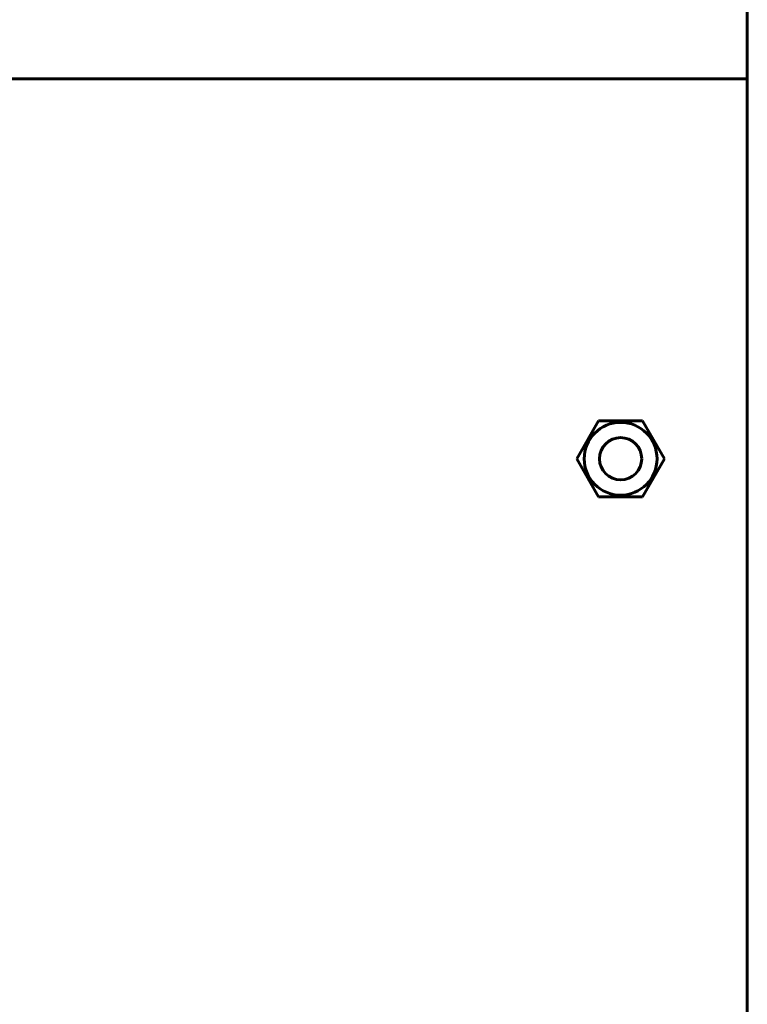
# Model space of a CAD drawing. Header units: millimetres. Extents: x 0 to 420, y 0 to 594.
# Tile 10 of 15: x 237 to 280, y 363 to 421. Entities that reach past the tile are written whole.
import ezdxf

# ---------------------------------------------------------------- set-up
doc = ezdxf.new("R2010")
doc.units = ezdxf.units.MM
doc.linetypes.add('K5LT_BASIC', pattern=[0])
doc.layers.add('Системный слой', color=7, linetype='Continuous')

msp = doc.modelspace()

# ---------------------------------------------------------------- linework, layer by layer
at = {"layer": 'Системный слой', "color": 150, "linetype": 'K5LT_BASIC', "lineweight": 60, "true_color": 0x0080ff}
for p, q in [((280.203, 505.3684), (280.203, 335.3684)), ((185.203, 417.8684), (280.203, 417.8684)), ((271.4039, 397.6184), (270.1049, 395.3684)), ((274.002, 397.6184), (271.4039, 397.6184)), ((275.301, 395.3684), (274.002, 397.6184)), ((270.1049, 395.3684), (271.4039, 393.1184)), ((274.002, 393.1184), (275.301, 395.3684)), ((271.4039, 393.1184), (274.002, 393.1184))]:
    msp.add_line(p, q, dxfattribs=at)
for radius in [2.1562, 1.25]:
    msp.add_circle((272.703, 395.3684), radius, dxfattribs=at)

doc.saveas('drawing.dxf')
